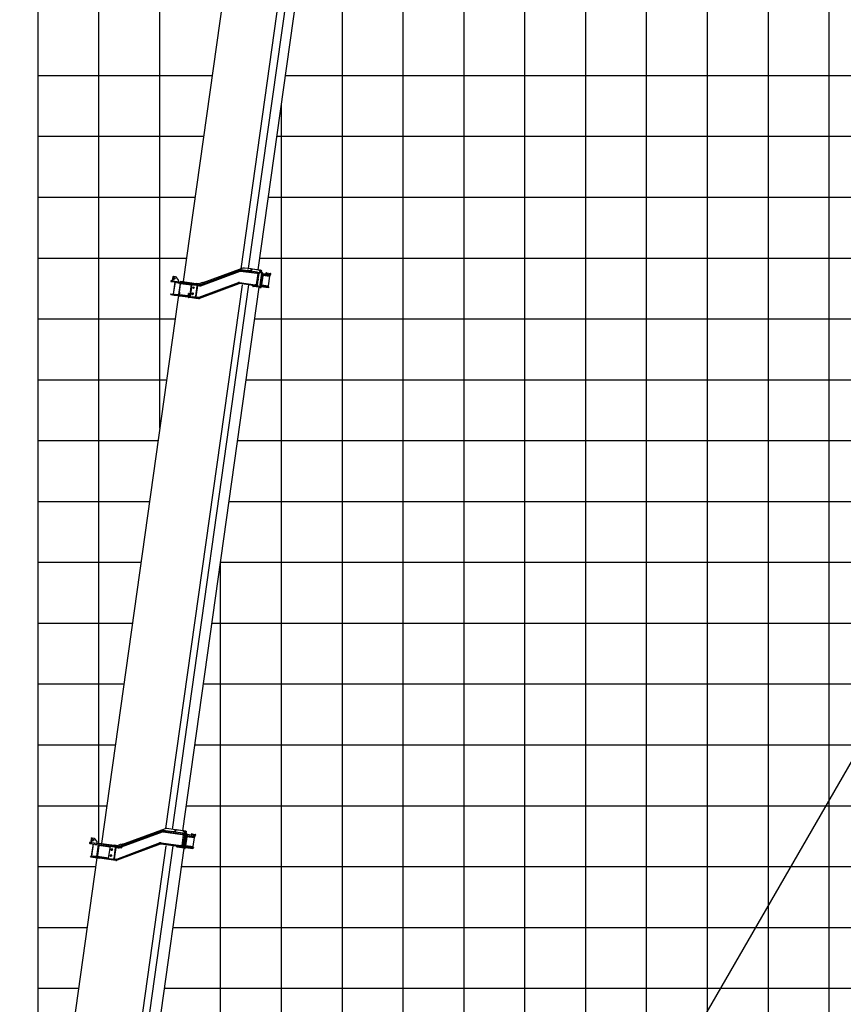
# Model space of a CAD drawing. Extents: x -390590 to 48051, y -92424 to 51651.
# Tile 17 of 37: x -213824 to -200291, y -54493 to -38312. Entities that reach past the tile are written whole.
import ezdxf

# ---------------------------------------------------------------- set-up
doc = ezdxf.new("R2010")
doc.units = 0
doc.layers.get('0').update_dxf_attribs({"linetype": 'CONTINUOUS'})

msp = doc.modelspace()

# ---------------------------------------------------------------- linework, layer by layer
at = {"color": 14, "linetype": 'Continuous'}
for p, q in [((-213522.596892, -58949.073282), (-213522.596892, 31771.197759)), ((-203522.596892, -78228.802241), (-203522.596892, 2056.737814)), ((-208522.596892, -76041.954127), (-208522.596892, -33495.440774)), ((-213522.596892, -43228.802241), (-211269.833808, -43228.802241)), ((-209960.087931, -43228.802241), (-123522.596892, -43228.802241)), ((-213522.596892, -48228.802241), (-211972.537981, -48228.802241)), ((-210662.792104, -48228.802241), (-123522.596892, -48228.802241)), ((-213522.596892, -53228.802241), (-212718.665225, -53228.802241)), ((-211305.916209, -53228.802241), (-123522.596892, -53228.802241))]:
    msp.add_line(p, q, dxfattribs=at)
at = {"color": 252, "linetype": 'Continuous'}
for p, q in [((-200522.596892, -78228.802241), (-200522.596892, 22771.197759)), ((-201522.596892, -78228.802241), (-201522.596892, 21386.567887)), ((-202522.596892, -78228.802241), (-202522.596892, 11109.166238)), ((-204522.596892, -78228.802241), (-204522.596892, -5803.217882)), ((-212522.596892, -51842.298692), (-212522.596892, -17228.802241)), ((-211522.596892, -45027.305037), (-211522.596892, -17228.802241)), ((-206522.596892, -78228.802241), (-206522.596892, -17612.951563)), ((-205522.596892, -78228.802241), (-205522.596892, -18729.375632)), ((-207522.596892, -78228.802241), (-207522.596892, -25058.84306)), ((-213522.596892, -39228.802241), (-210662.228228, -39228.802241)), ((-209457.50345, -39228.802241), (-170522.596892, -39228.802241)), ((-209522.596892, -76041.954127), (-209522.596892, -39691.96615)), ((-213522.596892, -40228.802241), (-210802.769063, -40228.802241)), ((-209598.044284, -40228.802241), (-123522.596892, -40228.802241)), ((-213522.596892, -41228.802241), (-210943.309898, -41228.802241)), ((-209738.585119, -41228.802241), (-123522.596892, -41228.802241)), ((-213522.596892, -42228.802241), (-211083.850732, -42228.802241)), ((-209879.125954, -42228.802241), (-123522.596892, -42228.802241)), ((-213522.596892, -44228.802241), (-211410.374643, -44228.802241)), ((-210100.628766, -44228.802241), (-123522.596892, -44228.802241)), ((-213522.596892, -45228.802241), (-211550.915477, -45228.802241)), ((-210241.1696, -45228.802241), (-123522.596892, -45228.802241)), ((-213522.596892, -46228.802241), (-211691.456312, -46228.802241)), ((-210381.710435, -46228.802241), (-123522.596892, -46228.802241)), ((-213522.596892, -47228.802241), (-211831.997147, -47228.802241)), ((-210522.596892, -74027.785414), (-210522.596892, -47216.885706)), ((-210522.25127, -47228.802241), (-123522.596892, -47228.802241)), ((-213522.596892, -49228.802241), (-212113.078816, -49228.802241)), ((-210803.332939, -49228.802241), (-123522.596892, -49228.802241)), ((-213522.596892, -50228.802241), (-212253.619651, -50228.802241)), ((-210943.873774, -50228.802241), (-123522.596892, -50228.802241)), ((-213522.596892, -51228.802241), (-212394.160485, -51228.802241)), ((-211084.414609, -51228.802241), (-123522.596892, -51228.802241)), ((-213522.596892, -52228.802241), (-212578.12439, -52228.802241)), ((-211165.375374, -52228.802241), (-123522.596892, -52228.802241)), ((-213522.596892, -54228.802241), (-212859.20606, -54228.802241)), ((-211446.457044, -54228.802241), (-123522.596892, -54228.802241))]:
    msp.add_line(p, q, dxfattribs=at)
at = {"color": 151, "linetype": 'Continuous'}
for p, q in [((-184116.859427, -22711.545991), (-211334.38329, -69853.680178)), ((-210186.372516, -42406.679577), (-208928.09904, -33453.598578)), ((-208810.149366, -33455.02791), (-210067.578503, -42402.101119)), ((-209906.659942, -42424.716748), (-208651.318402, -33492.49756)), ((-209872.373017, -33608.690383), (-211138.15254, -42615.179676)), ((-209885.53678, -42427.684182), (-209999.349913, -42411.68879)), ((-209885.53678, -42427.684182), (-209872.215555, -42429.556358)), ((-210101.536603, -42643.725557), (-210101.273073, -42643.762594))]:
    msp.add_line(p, q, dxfattribs=at)
at = {"color": 41, "linetype": 'Continuous'}
for p, q in [((-211309.875442, -42536.514665), (-211317.669272, -42591.970647)), ((-211296.32269, -42526.301934), (-211309.875442, -42536.514665)), ((-211296.32269, -42526.301934), (-211263.643368, -42530.894713)), ((-211263.643368, -42530.894713), (-211212.57767, -42598.661183)), ((-210855.123976, -42666.678502), (-210206.500614, -42426.594142)), ((-210851.652928, -42676.056545), (-210203.029585, -42435.972182)), ((-210851.180273, -42676.122972), (-210202.55693, -42436.03861)), ((-210848.403515, -42683.6259), (-210199.780172, -42443.541538)), ((-210156.06589, -42395.605419), (-210816.899249, -42637.076471)), ((-210193.943639, -42442.912161), (-209928.067774, -42480.278577)), ((-210193.304048, -42434.922924), (-209892.685399, -42477.17212)), ((-209918.432955, -42463.455261), (-210191.912317, -42425.020244)), ((-210021.036379, -42408.642188), (-210131.945928, -42393.054867)), ((-210089.485088, -42439.415452), (-210088.093357, -42429.512771)), ((-210031.152943, -42437.515224), (-210088.093357, -42429.512771)), ((-210032.544674, -42447.417905), (-210031.152943, -42437.515224)), ((-210026.603303, -42448.25291), (-210021.036379, -42408.642188)), ((-210026.158455, -42448.31543), (-210020.591531, -42408.704707)), ((-210023.374993, -42428.510068), (-210023.819841, -42428.447549)), ((-210018.698468, -42424.118173), (-210022.177795, -42448.874875)), ((-210015.070826, -42409.480591), (-210020.591531, -42408.704707)), ((-210018.698468, -42424.118173), (-210003.041842, -42411.171155)), ((-210016.921427, -42422.648305), (-210015.070826, -42409.480591)), ((-210015.070826, -42409.480591), (-210007.83361, -42410.497716)), ((-210008.57076, -42415.742809), (-210007.83361, -42410.497716)), ((-210003.041842, -42411.171155), (-210007.83361, -42410.497716)), ((-209896.097228, -42426.20124), (-210003.041842, -42411.171155)), ((-209912.000223, -42483.546289), (-209938.025526, -42668.725943)), ((-209926.843042, -42471.564159), (-209928.179051, -42481.070356)), ((-209928.067774, -42480.278577), (-209900.928487, -42484.092755)), ((-209919.963826, -42474.347972), (-209918.293646, -42462.464023)), ((-209918.432955, -42463.455261), (-209891.293668, -42467.269439)), ((-209904.224993, -42574.007292), (-209891.76924, -42485.380003)), ((-209900.928487, -42484.092755), (-209891.76924, -42485.380003)), ((-209896.097228, -42426.20124), (-209890.026528, -42427.054421)), ((-209891.76924, -42485.380003), (-209894.671481, -42476.892994)), ((-209893.605982, -42426.797901), (-209889.515324, -42427.372806)), ((-209852.439589, -42476.264178), (-209893.390849, -42427.723086)), ((-209878.904809, -42479.108856), (-209892.685399, -42477.17212)), ((-209880.734598, -42468.75342), (-209891.293668, -42467.269439)), ((-209884.446585, -42427.838631), (-209890.020487, -42427.05527)), ((-209846.368869, -42477.117362), (-209887.32013, -42428.57627)), ((-209884.446585, -42427.838631), (-209885.90089, -42430.257431)), ((-209884.446585, -42427.838631), (-209871.125361, -42429.710807)), ((-209881.738999, -42429.360647), (-209884.378315, -42432.062822)), ((-209851.319618, -42480.329249), (-209882.999674, -42705.744564)), ((-209881.954132, -42428.435462), (-209870.614156, -42430.029192)), ((-209881.738999, -42429.360647), (-209840.787738, -42477.901739)), ((-209880.734598, -42468.75342), (-209878.626533, -42477.128815)), ((-209878.904809, -42479.108856), (-209878.626533, -42477.128815)), ((-209845.248918, -42481.18243), (-209876.928975, -42706.597745)), ((-209871.347824, -42707.382124), (-209839.667767, -42481.96681)), ((-209856.368049, -42431.784812), (-209871.085473, -42429.716413)), ((-209827.467702, -42479.773748), (-209868.417774, -42431.232823)), ((-209826.347751, -42483.838816), (-209858.027807, -42709.254131)), ((-209856.368049, -42431.784812), (-209848.235076, -42432.927827)), ((-209852.667072, -42449.902973), (-209850.380876, -42433.63584)), ((-209850.913037, -42451.982506), (-209848.235076, -42432.927827)), ((-209850.422799, -42478.272163), (-209846.333348, -42478.846897)), ((-209839.667767, -42481.96681), (-209845.437665, -42482.525432)), ((-209840.787738, -42477.901739), (-209845.236599, -42479.761617)), ((-209838.770949, -42479.909723), (-209827.430973, -42481.503453)), ((-209830.193187, -42511.200517), (-209718.288796, -42526.927654)), ((-209828.24473, -42497.336526), (-209715.755269, -42513.145889)), ((-209826.557136, -42481.416704), (-209704.966437, -42498.505162)), ((-209769.756865, -42473.242462), (-209771.983601, -42489.086514)), ((-209769.756865, -42473.242462), (-209705.308436, -42482.300098)), ((-209737.233304, -42684.828003), (-209715.243887, -42528.365173)), ((-209736.360667, -42685.960229), (-209714.09297, -42527.517338)), ((-209714.09297, -42527.517338), (-209726.008504, -42511.704891)), ((-209718.288796, -42526.927654), (-209714.09297, -42527.517338)), ((-209715.755269, -42513.145889), (-209707.193173, -42514.349213)), ((-209709.169464, -42513.061878), (-209707.221007, -42499.197888)), ((-209707.193173, -42514.349213), (-209704.966437, -42498.505162)), ((-209705.308436, -42482.300098), (-209702.739701, -42482.66111)), ((-211187.168245, -42640.606197), (-212481.19946, -51848.116722)), ((-211420.551411, -51605.069365), (-210164.973025, -42671.164931)), ((-211182.85475, -42639.192017), (-211333.449945, -42618.027243)), ((-211331.223209, -42602.183191), (-211301.515167, -42606.358384)), ((-211317.669272, -42591.970647), (-211307.456538, -42605.523379)), ((-211315.346043, -51618.133981), (-210057.917251, -42671.063226)), ((-211277.003783, -42625.959002), (-211304.838572, -42824.013823)), ((-211301.515167, -42606.358384), (-211180.628014, -42623.347966)), ((-211272.398165, -42626.606279), (-211300.232955, -42824.661101)), ((-211245.769576, -42632.370317), (-211245.491127, -42630.389049)), ((-211245.769576, -42632.370317), (-211196.256173, -42639.328973)), ((-211215.361132, -42618.466544), (-211212.57767, -42598.661183)), ((-211188.158275, -42640.467058), (-211214.601164, -42828.617991)), ((-211197.86308, -42788.55687), (-211179.353161, -42656.851949)), ((-211196.284035, -42639.527224), (-211195.949691, -42637.148244)), ((-211196.256173, -42639.328973), (-211146.742769, -42646.287628)), ((-211187.86411, -42645.557538), (-211001.693238, -42671.722148)), ((-211187.28657, -42648.631693), (-211179.36395, -42649.745145)), ((-211184.663059, -42622.780877), (-211182.714603, -42608.916886)), ((-211182.85475, -42639.192017), (-211172.4504, -42640.654253)), ((-211182.714603, -42608.916886), (-210925.244905, -42645.101893)), ((-211180.628014, -42623.347966), (-211170.223664, -42624.810202)), ((-211177.96143, -42646.949269), (-211179.353161, -42656.851949)), ((-211172.4504, -42640.654253), (-210967.842539, -42669.410013)), ((-211170.223664, -42624.810202), (-210965.615802, -42653.565961)), ((-211146.742769, -42646.287628), (-211146.46432, -42644.306359)), ((-211142.54474, -51642.419621), (-209887.203545, -42710.202886)), ((-211112.348626, -42655.15973), (-211111.513621, -42649.218359)), ((-211109.286884, -42633.374308), (-211107.477567, -42620.500347)), ((-211028.553544, -42862.843152), (-211000.718923, -42664.789538)), ((-211019.642082, -42864.095576), (-210991.807461, -42666.041963)), ((-211019.52725, -42864.111715), (-210991.69263, -42666.058101)), ((-210992.781776, -42672.974572), (-210992.666945, -42672.99071)), ((-210967.842539, -42669.410013), (-210952.323671, -42671.591047)), ((-210965.615802, -42653.565961), (-210950.096935, -42655.746996)), ((-210952.323671, -42671.591047), (-210892.780655, -42679.959273)), ((-210950.096935, -42655.746996), (-210890.553918, -42664.115221)), ((-210929.599723, -42856.553653), (-210906.497021, -42692.169391)), ((-210875.235892, -42652.130201), (-210925.244905, -42645.101893)), ((-210922.579371, -42868.64816), (-210896.414931, -42682.478496)), ((-210918.412555, -42676.356944), (-210906.497021, -42692.169391)), ((-210906.595714, -42692.038421), (-210904.941845, -42680.270531)), ((-210904.941845, -42680.270531), (-210902.683335, -42678.567542)), ((-210904.941845, -42680.270531), (-210875.233803, -42684.445724)), ((-210890.550294, -42664.115731), (-210864.850718, -42667.72757)), ((-210885.252408, -42674.958576), (-210865.768586, -42677.696848)), ((-210878.059766, -42874.45874), (-210229.323107, -42633.410306)), ((-210874.009072, -42675.731306), (-210875.34508, -42685.237503)), ((-210226.535836, -42640.908551), (-210875.272644, -42881.958196)), ((-210866.882041, -42685.619488), (-210875.233803, -42684.445724)), ((-210223.053238, -42650.28331), (-210871.789874, -42891.331727)), ((-210819.52291, -42629.869954), (-210866.506793, -42646.970382)), ((-210866.506793, -42646.970382), (-210858.982394, -42667.643828)), ((-210866.242449, -42677.630251), (-210864.850718, -42667.72757)), ((-210811.99849, -42650.543404), (-210858.982394, -42667.643828)), ((-210819.52291, -42629.869954), (-210811.99849, -42650.543404)), ((-210803.584044, -42630.895799), (-210803.778908, -42632.282333)), ((-210800.983877, -42631.261229), (-210803.584044, -42630.895799)), ((-209949.746903, -42686.265577), (-210213.304234, -42649.225009)), ((-209948.355172, -42676.362896), (-210211.912503, -42639.322329)), ((-210210.799051, -42631.399709), (-209954.371353, -42667.438272)), ((-210003.924179, -42679.082916), (-210003.87219, -42679.090223)), ((-209993.374928, -42693.802235), (-210002.615582, -42680.314604)), ((-209888.218966, -42710.060178), (-209990.380248, -42695.702346)), ((-209955.596082, -42676.15267), (-209954.259906, -42666.645285)), ((-209927.232067, -42671.25245), (-209954.371353, -42667.438272)), ((-209948.216032, -42675.372866), (-209949.886043, -42687.255607)), ((-209922.607616, -42690.079755), (-209949.746903, -42686.265577)), ((-209921.215885, -42680.177074), (-209948.355172, -42676.362896)), ((-209927.232067, -42671.25245), (-209918.07282, -42672.539698)), ((-209918.07282, -42672.539698), (-209923.201967, -42679.897949)), ((-209912.048546, -42691.563735), (-209922.607616, -42690.079755)), ((-209907.435295, -42682.11381), (-209921.215885, -42680.177074)), ((-209918.07282, -42672.539698), (-209905.895343, -42585.89245)), ((-209912.048546, -42691.563735), (-209907.713574, -42684.093871)), ((-209907.713574, -42684.093871), (-209907.435295, -42682.11381)), ((-209883.79898, -42709.239111), (-209879.70953, -42709.813845)), ((-209876.567115, -42711.697739), (-209878.006785, -42709.153273)), ((-209871.347824, -42707.382124), (-209876.530416, -42703.761855)), ((-209872.14713, -42710.876671), (-209860.807154, -42712.470401)), ((-209859.817143, -42712.609538), (-209859.881214, -42712.600533)), ((-209856.636076, -42699.35145), (-209744.146615, -42715.160813)), ((-209854.40934, -42683.507399), (-209741.919878, -42699.316761)), ((-209852.460883, -42669.643408), (-209740.556492, -42685.370545)), ((-209736.360667, -42685.960229), (-209752.173114, -42697.875763)), ((-209735.584519, -42716.364137), (-209744.146615, -42715.160813)), ((-209733.357783, -42700.520085), (-209741.919878, -42699.316761)), ((-209740.556492, -42685.370545), (-209736.360667, -42685.960229)), ((-209735.612353, -42701.212812), (-209737.56081, -42715.076802)), ((-209733.357783, -42700.520085), (-209735.584519, -42716.364137)), ((-211340.889686, -42829.045446), (-211339.497955, -42819.142765)), ((-211340.889686, -42829.045446), (-211286.424942, -42836.699966)), ((-211339.497955, -42819.142765), (-211285.033211, -42826.797285)), ((-211286.564082, -42837.689997), (-211284.893902, -42825.806047)), ((-211286.424942, -42836.699966), (-211216.611756, -42846.51157)), ((-211215.220025, -42836.608889), (-211285.033211, -42826.797285)), ((-211273.325747, -42828.442662), (-211272.212465, -42820.521251)), ((-211272.212465, -42820.521251), (-211222.699062, -42827.479906)), ((-211223.923621, -42836.193096), (-211222.587615, -42826.686919)), ((-211222.699062, -42827.479906), (-211213.611134, -42828.757131)), ((-211216.812012, -42851.532563), (-211208.889393, -42852.646015)), ((-211216.611756, -42846.51157), (-211215.220025, -42836.608889)), ((-211216.116147, -42846.581223), (-211216.611756, -42846.51157)), ((-211215.220025, -42836.608889), (-211214.724416, -42836.678542)), ((-211208.889393, -42852.646015), (-211200.967961, -42853.7593)), ((-211204.794481, -42787.582725), (-211208.18335, -42790.136438)), ((-211208.18335, -42790.136438), (-211200.26073, -42791.24989)), ((-211204.794481, -42787.582725), (-211199.843141, -42788.27859)), ((-211200.967961, -42853.7593), (-211192.339298, -42792.363174)), ((-211200.272095, -42848.807959), (-211057.601937, -42868.858942)), ((-211200.26073, -42791.24989), (-211192.339298, -42792.363174)), ((-211199.843141, -42788.27859), (-211194.891801, -42788.974456)), ((-211198.880364, -42838.905278), (-211056.210206, -42858.956262)), ((-211197.767083, -42830.983867), (-211173.185658, -42834.438561)), ((-211197.071217, -42826.032526), (-211054.472378, -42846.073486)), ((-211194.891801, -42788.974456), (-211192.339298, -42792.363174)), ((-211174.29894, -42842.359972), (-211173.185658, -42834.438561)), ((-211139.348241, -42847.271973), (-211137.678233, -42835.389251)), ((-211058.369121, -42873.800259), (-211057.673256, -42868.848919)), ((-211058.369121, -42873.800259), (-211050.446502, -42874.913711)), ((-211057.601937, -42868.858942), (-211056.210206, -42858.956262)), ((-211056.281525, -42858.946238), (-211049.740459, -42812.404134)), ((-211050.446502, -42874.913711), (-211042.52507, -42876.026996)), ((-211046.35159, -42809.850421), (-211049.740459, -42812.404134)), ((-211049.740459, -42812.404134), (-211041.817839, -42813.517586)), ((-211046.35159, -42809.850421), (-211041.40025, -42810.546287)), ((-211042.52507, -42876.026996), (-211033.896407, -42814.630871)), ((-211041.837661, -42871.074467), (-211020.240826, -42874.109704)), ((-211041.817839, -42813.517586), (-211033.896407, -42814.630871)), ((-211041.40025, -42810.546287), (-211036.44891, -42811.242152)), ((-211018.849095, -42864.207023), (-211040.44593, -42861.171786)), ((-211038.628326, -42848.300223), (-211026.744396, -42849.9704)), ((-211036.44891, -42811.242152), (-211033.896407, -42814.630871)), ((-211020.240826, -42874.109704), (-210993.425495, -42877.878353)), ((-211018.849095, -42864.207023), (-210992.033764, -42867.975672)), ((-211017.832934, -42851.222824), (-211017.718103, -42851.238963)), ((-211007.951508, -42780.912821), (-211007.836676, -42780.928959)), ((-211002.548201, -42743.299506), (-211002.663033, -42743.283367)), ((-210926.557854, -42877.177711), (-210992.033764, -42867.975672)), ((-210952.188546, -42873.575553), (-210929.599723, -42856.553653)), ((-210931.384734, -42868.421464), (-210929.730696, -42856.652366)), ((-210931.384734, -42868.421464), (-210924.575396, -42877.456328)), ((-210931.384734, -42868.421464), (-210901.676692, -42872.596657)), ((-210926.557854, -42877.177711), (-210885.022684, -42883.015099)), ((-210902.901251, -42881.309848), (-210901.565245, -42871.80367)), ((-210883.909402, -42875.093687), (-210901.676692, -42872.596657)), ((-210993.425495, -42877.878353), (-210927.949585, -42887.080392)), ((-210927.949585, -42887.080392), (-210886.414415, -42892.91778)), ((-210886.414415, -42892.91778), (-210885.022684, -42883.015099)), ((-211247.39281, -51627.347709), (-211247.332364, -51627.356204)), ((-211131.908486, -51643.915719), (-211234.069768, -51629.557887)), ((-211131.908486, -51643.915719), (-211118.588469, -51645.787725))]:
    msp.add_line(p, q, dxfattribs=at)
at = {"color": 130, "linetype": 'Continuous'}
for p, q in [((-211431.515784, -51607.697229), (-212151.721127, -51869.133053)), ((-211268.803919, -51624.67505), (-211407.497062, -51605.183)), ((-212648.404326, -51766.047127), (-212656.198156, -51821.503109)), ((-212634.851574, -51755.834396), (-212648.404326, -51766.047127)), ((-212634.851574, -51755.834396), (-212602.172252, -51760.427175)), ((-212602.172252, -51760.427175), (-212551.106554, -51828.193645)), ((-212186.388015, -51896.084323), (-211484.761604, -51639.707262)), ((-212168.181079, -51902.206863), (-211480.643218, -51650.978502)), ((-212149.220874, -51905.925503), (-211477.211152, -51660.370798)), ((-211467.563578, -51659.350027), (-211153.36984, -51703.507077)), ((-211466.171847, -51649.447346), (-211106.540867, -51699.990184)), ((-211145.403915, -51682.410893), (-211464.501837, -51637.564604)), ((-211333.879648, -51645.82408), (-211335.271379, -51655.726761)), ((-211333.879648, -51645.82408), (-211280.900544, -51653.269808)), ((-211282.292275, -51663.172488), (-211280.900544, -51653.269808)), ((-211268.803919, -51624.67505), (-211274.370843, -51664.285773)), ((-211274.01908, -51664.33521), (-211268.452156, -51624.724487)), ((-211271.235618, -51644.529849), (-211271.587381, -51644.480412)), ((-211268.452156, -51624.724487), (-211260.924812, -51625.782387)), ((-211263.846491, -51640.519185), (-211267.325819, -51665.275887)), ((-211263.846491, -51640.519185), (-211248.189865, -51627.572167)), ((-211262.883974, -51639.722549), (-211260.924812, -51625.782387)), ((-211257.3056, -51626.291034), (-211260.924812, -51625.782387)), ((-211258.708033, -51636.269866), (-211257.3056, -51626.291034)), ((-211248.189865, -51627.572167), (-211257.3056, -51626.291034)), ((-211141.245271, -51642.602249), (-211248.189865, -51627.572167)), ((-211136.222971, -51706.927729), (-211161.13482, -51884.184743)), ((-211151.83897, -51692.614366), (-211153.50915, -51704.498315)), ((-211153.36984, -51703.507077), (-211124.420938, -51707.57558)), ((-211147.241095, -51695.483105), (-211145.236916, -51681.222631)), ((-211145.403915, -51682.410893), (-211118.264609, -51686.225074)), ((-211141.245271, -51642.602249), (-211135.174551, -51643.455433)), ((-211138.752798, -51643.199083), (-211134.663347, -51643.773818)), ((-211097.587612, -51692.66519), (-211138.538873, -51644.124098)), ((-211129.59342, -51644.23981), (-211135.168511, -51643.456282)), ((-211091.516893, -51693.518374), (-211132.468173, -51644.977279)), ((-211129.59342, -51644.23981), (-211131.048934, -51646.65844)), ((-211129.59342, -51644.23981), (-211116.273384, -51646.111819)), ((-211126.887022, -51645.761658), (-211129.526338, -51648.463834)), ((-211115.985775, -51708.761065), (-211128.581007, -51798.3808)), ((-211096.467661, -51696.730258), (-211128.147718, -51922.145573)), ((-211127.100947, -51644.836644), (-211115.760971, -51646.430373)), ((-211126.887022, -51645.761658), (-211085.935762, -51694.302751)), ((-211124.420938, -51707.57558), (-211115.985775, -51708.761065)), ((-211090.396942, -51697.583442), (-211122.076998, -51922.998757)), ((-211119.613079, -51698.153005), (-211115.985775, -51708.761065)), ((-211108.898653, -51687.541373), (-211118.264609, -51686.225074)), ((-211116.495867, -51923.783134), (-211084.815811, -51698.367819)), ((-211092.251659, -51649.487852), (-211116.233496, -51646.117425)), ((-211072.615745, -51696.174757), (-211113.565798, -51647.633834)), ((-211108.898653, -51687.541373), (-211106.262588, -51698.010123)), ((-211106.540867, -51699.990184), (-211106.262588, -51698.010123)), ((-211071.494566, -51700.239998), (-211103.174623, -51925.655312)), ((-211095.570823, -51694.673174), (-211091.481372, -51695.247909)), ((-211092.251659, -51649.487852), (-211084.118687, -51650.630867)), ((-211084.815811, -51698.367819), (-211090.585688, -51698.926444)), ((-211085.935762, -51694.302751), (-211090.383415, -51696.162799)), ((-211089.71663, -51675.902162), (-211086.264486, -51651.33888)), ((-211087.962598, -51677.981715), (-211084.118687, -51650.630867)), ((-211083.918972, -51696.310735), (-211072.579016, -51697.904462)), ((-211076.175008, -51733.543069), (-210955.007391, -51750.572067)), ((-211073.809132, -51716.708988), (-210952.056445, -51733.820212)), ((-211071.705159, -51697.817715), (-211071.552856, -51697.83912)), ((-211071.648639, -51698.003166), (-211071.552856, -51697.83912)), ((-211071.552856, -51697.83912), (-210940.851235, -51716.208035)), ((-210995.499635, -51692.370705), (-210997.726371, -51708.214756)), ((-210995.499635, -51692.370705), (-210941.192047, -51700.003138)), ((-210972.283119, -51896.589522), (-210951.96371, -51752.009414)), ((-210971.41046, -51897.721732), (-210950.812774, -51751.161582)), ((-210950.812774, -51751.161582), (-210965.28098, -51731.961625)), ((-210955.007391, -51750.572067), (-210950.812774, -51751.161582)), ((-210952.056445, -51733.820212), (-210943.495558, -51735.023366)), ((-210945.471871, -51733.736048), (-210943.105825, -51716.900758)), ((-210943.495558, -51735.023366), (-210940.851235, -51716.208035)), ((-210941.192047, -51700.003138), (-210938.624499, -51700.363984)), ((-212672.96886, -51847.420565), (-212228.761341, -51909.849861)), ((-212670.742124, -51831.576514), (-212641.034082, -51835.751707)), ((-212670.062172, -60819.13874), (-211415.277352, -51890.880825)), ((-212656.198156, -51821.503109), (-212645.985422, -51835.055841)), ((-212619.494147, -51854.935946), (-212648.163942, -52058.932139)), ((-212614.888529, -51855.583224), (-212643.558324, -52059.579416)), ((-212641.034082, -51835.751707), (-212226.534605, -51894.005809)), ((-212588.527425, -51865.346758), (-212587.69242, -51859.405387)), ((-212588.527425, -51865.346758), (-212539.014022, -51872.305413)), ((-211305.684791, -51887.096089), (-212563.113933, -60834.169335)), ((-212531.205026, -51873.402896), (-212557.648085, -52061.555037)), ((-212554.677993, -52061.972456), (-212528.234934, -51873.820315)), ((-212553.890016, -51847.999007), (-212551.106554, -51828.193645)), ((-212540.706467, -52048.788613), (-212518.438601, -51890.344514)), ((-212539.097607, -51872.900148), (-212538.095432, -51865.769307)), ((-212539.014022, -51872.305413), (-212489.500619, -51879.264068)), ((-212528.9308, -51878.771655), (-212336.123488, -51905.868956)), ((-212528.352071, -51881.845978), (-212518.44939, -51883.237709)), ((-212523.781462, -51842.132212), (-212525.173193, -51852.034893)), ((-212523.781462, -51842.132212), (-212264.330515, -51878.595665)), ((-212518.438601, -51890.344514), (-212517.04687, -51880.441833)), ((-212489.500619, -51879.264068), (-212488.665613, -51873.322697)), ((-212451.443516, -51878.553922), (-212452.835247, -51888.456603)), ((-212447.964189, -51853.79722), (-212449.21678, -51862.709871)), ((-212378.428701, -60860.125152), (-211123.087155, -51927.905926)), ((-212363.262412, -52098.972438), (-212334.592617, -51894.976245)), ((-212274.726616, -52101.317057), (-212248.283557, -51913.164915)), ((-212265.341015, -52101.6253), (-212239.176575, -51915.455635)), ((-212214.265889, -51885.631789), (-212264.330515, -51878.595665)), ((-212263.292583, -51904.996811), (-212249.675288, -51923.067596)), ((-212248.283557, -51913.164915), (-212241.507181, -51908.05855)), ((-212248.283557, -51913.164915), (-212216.595454, -51917.618388)), ((-212229.011078, -52105.266687), (-211526.436247, -51840.290475)), ((-212226.312051, -51892.422252), (-212228.984066, -51911.434626)), ((-212228.761341, -51909.849861), (-212207.754409, -51912.802193)), ((-212226.534605, -51894.005809), (-212205.527672, -51896.958141)), ((-211522.907945, -51849.646997), (-212225.481568, -52114.623379)), ((-211518.673801, -51860.875329), (-212221.247254, -52125.850503)), ((-212215.677034, -51911.08349), (-212216.679038, -51918.213123)), ((-212203.922142, -51919.399506), (-212216.595454, -51917.618388)), ((-212207.754409, -51912.802193), (-212154.068154, -51920.347304)), ((-212205.527672, -51896.958141), (-212151.841418, -51904.503252)), ((-212154.725233, -51860.87952), (-212201.709286, -51877.981155)), ((-212201.709286, -51877.981155), (-212196.237359, -51893.014988)), ((-212196.237359, -51893.014988), (-212180.090258, -51893.524004)), ((-212147.200811, -51881.552949), (-212180.090258, -51893.524004)), ((-212154.725233, -51860.87952), (-212147.200811, -51881.552949)), ((-212138.786367, -51861.905364), (-212139.161313, -51864.573246)), ((-212133.758875, -51862.611932), (-212138.786367, -51861.905364)), ((-212138.786197, -51861.904156), (-212138.647227, -51860.915334)), ((-212138.647227, -51860.915334), (-212131.753318, -51861.88421)), ((-211177.120387, -51905.164637), (-211503.911266, -51859.237174)), ((-211175.450379, -51893.281915), (-211502.241258, -51847.354453)), ((-211500.849527, -51837.451772), (-211178.560308, -51882.746568)), ((-211249.072203, -51895.483928), (-211249.019025, -51895.491401)), ((-211238.522951, -51910.203247), (-211247.763605, -51896.715616)), ((-211121.715139, -51928.098751), (-211235.528272, -51912.103358)), ((-211180.091176, -51893.639259), (-211178.420998, -51881.755329)), ((-211149.611405, -51886.815071), (-211178.560308, -51882.746568)), ((-211175.283207, -51892.092425), (-211177.287389, -51906.352919)), ((-211149.9811, -51908.978815), (-211177.120387, -51905.164637)), ((-211148.311093, -51897.096093), (-211175.450379, -51893.281915)), ((-211149.9811, -51908.978815), (-211140.548658, -51910.304458)), ((-211149.611405, -51886.815071), (-211141.176243, -51888.000556)), ((-211134.850854, -51898.987807), (-211148.311093, -51897.096093)), ((-211147.587009, -51897.197857), (-211141.176243, -51888.000556)), ((-211128.581007, -51798.3808), (-211141.176243, -51888.000556)), ((-211140.548658, -51910.304458), (-211135.129131, -51900.967848)), ((-211135.129131, -51900.967848), (-211134.850854, -51898.987807)), ((-211128.947004, -51925.640122), (-211124.857553, -51926.214857)), ((-211121.715139, -51928.098751), (-211123.154808, -51925.554285)), ((-211121.715139, -51928.098751), (-211108.393914, -51929.970927)), ((-211116.495867, -51923.783134), (-211121.67844, -51920.162867)), ((-211117.295153, -51927.277683), (-211105.955197, -51928.87141)), ((-211104.965167, -51929.01055), (-211105.029237, -51929.001545)), ((-211101.782892, -51915.752632), (-210980.030205, -51932.863856)), ((-211099.138569, -51896.937301), (-210977.385883, -51914.048525)), ((-211096.772693, -51880.103219), (-210975.605077, -51897.132217)), ((-210971.41046, -51897.721732), (-210990.610418, -51912.189938)), ((-210971.469318, -51934.06701), (-210980.030205, -51932.863856)), ((-210968.824995, -51915.251679), (-210977.385883, -51914.048525)), ((-210975.605077, -51897.132217), (-210971.41046, -51897.721732)), ((-210971.079585, -51915.944402), (-210973.445628, -51932.779673)), ((-210968.824995, -51915.251679), (-210971.469318, -51934.06701)), ((-212557.739732, -52083.757859), (-213824.354265, -61096.18856)), ((-212659.73663, -52069.423129), (-212658.066622, -52057.540408)), ((-212659.73663, -52069.423129), (-212511.19642, -52090.299095)), ((-212658.066622, -52057.540408), (-212509.526412, -52078.416373)), ((-212616.362215, -52063.40158), (-212614.970484, -52053.498899)), ((-212614.970484, -52053.498899), (-212565.457081, -52060.457554)), ((-212566.987952, -52071.350265), (-212565.317772, -52059.466316)), ((-212565.457081, -52060.457554), (-212515.943678, -52067.416209)), ((-212553.982128, -52057.021116), (-212361.174816, -52084.118417)), ((-212552.578419, -52054.225407), (-212542.675739, -52055.617138)), ((-212542.098198, -52058.691293), (-212540.706467, -52048.788613)), ((-212517.335409, -52077.31889), (-212515.943678, -52067.416209)), ((-212511.363422, -52091.487377), (-212509.35924, -52077.226883)), ((-212241.914091, -52128.144258), (-212511.19642, -52090.299095)), ((-212240.244084, -52116.261536), (-212509.526412, -52078.416373)), ((-212478.164855, -52068.686124), (-212480.113311, -52082.550115)), ((-212295.923708, -52108.436275), (-212273.334885, -52091.414376)), ((-212274.726616, -52101.317057), (-212266.215666, -52112.611468)), ((-212274.726616, -52101.317057), (-212243.038513, -52105.770529)), ((-212244.569384, -52116.66324), (-212242.899203, -52104.77929)), ((-212238.852353, -52106.358855), (-212243.038513, -52105.770529))]:
    msp.add_line(p, q, dxfattribs=at)
at = {"color": 41, "linetype": 'Continuous'}
for centre, radius in [((-211298.271149, -42540.165944), 4.188), ((-211283.368448, -42563.466499), 15.000001), ((-211304.186006, -42582.252337), 4.188), ((-210968.525827, -42716.776626), 10.376001), ((-210982.443137, -42815.803433), 10.376001)]:
    msp.add_circle(centre, radius, dxfattribs=at)
at = {"color": 130, "linetype": 'Continuous'}
for centre, radius in [((-212636.800031, -51769.698387), 4.188), ((-212642.714887, -51811.784779), 4.188), ((-212621.897332, -51792.998961), 15.000001), ((-212325.89985, -52048.682887), 10.376001), ((-212311.982539, -51949.65608), 10.376001)]:
    msp.add_circle(centre, radius, dxfattribs=at)
at = {"color": 151, "linetype": 'Continuous'}
for centre in [(-215422.596892, -74034.67385), (-215422.596892, -77727.30964)]:
    msp.add_arc(centre, 72925.308914, 9.619135, 81.340973, dxfattribs=at)
at = {"color": 41, "linetype": 'Continuous'}
for centre, radius, start, end in [((-211298.271149, -42540.165944), 5, 161.999986, 92.000007), ((-210196.08751, -42454.728286), 30.000003, 81.999995, 110.311771), ((-210196.08751, -42454.728286), 20.000002, 81.999995, 110.311771), ((-210195.613647, -42454.794883), 20.000002, 81.999995, 110.311771), ((-210195.613647, -42454.794883), 12.000001, 82.000005, 110.311771), ((-210138.904583, -42442.56827), 50.000004, 81.999995, 110.072482), ((-209703.852985, -42490.582542), 8.000001, 262, 82.000005), ((-211332.336663, -42610.105831), 8.000001, 81.999995, 262), ((-211331.345445, -42610.245138), 8.000001, 261.800807, 262), ((-211304.186006, -42582.252337), 5, 161.999986, 92.000007), ((-210968.525827, -42716.776626), 12.000001, 161.999986, 92.000007), ((-210868.277237, -42602.616798), 50.000004, 262, 274.328675), ((-210861.593393, -42647.988806), 38.000003, 262, 290.311778), ((-210862.067256, -42647.922209), 30.000003, 262, 290.311778), ((-210861.593393, -42647.988806), 30.000003, 262, 290.311778), ((-210862.067256, -42647.922209), 20.000002, 262, 290.311778), ((-210216.087696, -42669.030371), 38.000003, 82.000005, 110.383352), ((-210216.087696, -42669.030371), 30.000003, 81.999995, 110.383352), ((-210216.087696, -42669.030371), 20.000002, 82.000005, 110.383352), ((-210982.443137, -42815.803433), 12.000001, 161.999986, 92.000007), ((-210882.239222, -42863.209738), 12.000001, 262, 290.383351), ((-210882.239222, -42863.209738), 30.000003, 262, 290.383351), ((-210882.239222, -42863.209738), 20.000002, 262, 290.383351)]:
    msp.add_arc(centre, radius, start, end, dxfattribs=at)
at = {"color": 130, "linetype": 'Continuous'}
for centre, radius, start, end in [((-211414.455717, -51654.696404), 50.000004, 81.999995, 109.950973), ((-212636.800031, -51769.698387), 5, 161.999986, 92.000007), ((-211470.347041, -51679.155388), 42.000004, 81.999995, 110.072482), ((-211470.347041, -51679.155388), 30.000003, 81.999995, 110.072482), ((-211470.347041, -51679.155388), 20.000002, 81.999995, 110.072482), ((-210939.737784, -51708.285415), 8.000001, 262, 81.999995), ((-212671.855578, -51839.499154), 8.000001, 81.999995, 262), ((-212642.714887, -51811.784779), 5, 161.999986, 92.000007), ((-212311.982539, -51949.65608), 12.000001, 161.999986, 92.000007), ((-212207.307234, -51836.118386), 50.000004, 262, 279.563857), ((-212196.685207, -51867.906041), 52.000005, 262, 289.795824), ((-212196.685207, -51867.906041), 30.000003, 262.087078, 290.072487), ((-211508.086459, -51888.945216), 52.000005, 81.999995, 110.663963), ((-211508.086459, -51888.945216), 42.000004, 81.999995, 110.663963), ((-211508.086459, -51888.945216), 30.000003, 81.999995, 110.663963), ((-212325.89985, -52048.682887), 12.000001, 161.999986, 92.000007), ((-212236.068891, -52086.553494), 42.000004, 262, 290.663958), ((-212236.068891, -52086.553494), 30.000003, 262, 290.663958), ((-212236.068891, -52086.553494), 20.000002, 262, 290.663958)]:
    msp.add_arc(centre, radius, start, end, dxfattribs=at)
at = {"color": 151, "linetype": 'Continuous'}
for centre, major_axis, start_param, end_param in [((-209987.002197, -42408.37501), (0.695866, 4.95134), 3.1387787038, 3.1415926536), ((-209890.422065, -42421.948462), (-0.695866, -4.95134), 0, 0.003620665)]:
    msp.add_ellipse(centre, major_axis=major_axis, ratio=0.913545, start_param=start_param, end_param=end_param, dxfattribs=at)
at = {"color": 41, "linetype": 'Continuous'}
for centre, major_axis, ratio, start_param, end_param in [((-209896.793093, -42431.152581), (0.695866, 4.95134), 0.913545, 5.5974557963, 6.2831853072), ((-209890.722393, -42432.005762), (-0.695866, -4.95134), 0.913545, 2.4558631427, 3.1415926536), ((-209885.142451, -42432.789972), (0.695866, 4.95134), 0.913545, 5.5974557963, 6.2831853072), ((-209871.821226, -42434.662148), (-0.695866, -4.95134), 0.913545, 2.4558631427, 3.1415926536), ((-209855.843044, -42479.693523), (0.695866, 4.95134), 0.913545, 4.7123889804, 5.5974557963), ((-209849.772324, -42480.546707), (-0.695866, -4.95134), 0.913545, 1.5707963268, 2.4558631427), ((-209844.191193, -42481.331084), (0.695866, 4.95134), 0.913545, 4.7123889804, 5.5974557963), ((-209830.871177, -42483.20309), (-0.695866, -4.95134), 0.913545, 2.0644870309, 2.4558631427), ((-209830.871177, -42483.20309), (-0.695866, -4.95134), 0.913545, 1.5707963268, 2.4558631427), ((-209770.870149, -42481.163894), (1.113453, 7.922628), 0.913545, 0, 3.1292956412), ((-209770.870149, -42481.163894), (-1.113453, -7.922628), 0.913545, 3.1415926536, 6.2831853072), ((-209770.870149, -42481.163894), (-10.459948, 1.47005), 0.757414, 1.5707963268, 4.7123889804), ((-211294.706001, -42615.394476), (-1.113453, -7.922628), 0.892036, 0, 0.0083467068), ((-211293.715971, -42615.533615), (-1.113453, -7.922628), 0.892036, 6.2755201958, 6.2831853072), ((-211293.715971, -42615.533615), (-1.113453, -7.922628), 0.892036, 0, 0.0076655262), ((-210891.667373, -42672.037861), (1.113453, 7.922628), 0.87257, 3.1415926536, 6.2831853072), ((-210006.306127, -42683.365834), (0.695866, 4.95134), 0.913545, 5.4977871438, 6.2831853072), ((-209989.684383, -42690.751006), (0.695866, 4.95134), 0.913545, 2.3561944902, 3.1415926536), ((-209901.838648, -42580.402626), (1.391731, 9.902681), 0.406737, 0.9272304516, 2.214362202), ((-209887.5231, -42705.108838), (0.695866, 4.95134), 0.913545, 3.1415926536, 4.7123889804), ((-209881.452381, -42705.962022), (-0.695866, -4.95134), 0.913545, 0, 1.5707963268), ((-209875.87125, -42706.746398), (0.695866, 4.95134), 0.913545, 3.1415926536, 4.7123889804), ((-209862.551233, -42708.618405), (-0.695866, -4.95134), 0.913545, 0, 1.5707963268), ((-209862.551233, -42708.618405), (-0.695866, -4.95134), 0.913545, 0, 0.7119054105), ((-211233.373903, -51624.606547), (0.695866, 4.95134), 0.913545, 3.1387788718, 3.1415926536), ((-211136.793751, -51638.180002), (-0.695866, -4.95134), 0.913545, 0, 0.0036207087)]:
    msp.add_ellipse(centre, major_axis=major_axis, ratio=ratio, start_param=start_param, end_param=end_param, dxfattribs=at)
at = {"color": 130, "linetype": 'Continuous'}
for centre, major_axis, ratio, start_param, end_param in [((-211141.941137, -51647.55359), (0.695866, 4.95134), 0.913545, 5.5974557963, 6.2831853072), ((-211135.870417, -51648.406774), (-0.695866, -4.95134), 0.913545, 2.4558631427, 3.1415926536), ((-211130.289286, -51649.19115), (0.695866, 4.95134), 0.913545, 5.5974557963, 6.2831853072), ((-211116.96925, -51651.063159), (-0.695866, -4.95134), 0.913545, 2.4558631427, 3.1415926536), ((-211100.991067, -51696.094535), (0.695866, 4.95134), 0.913545, 4.7123889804, 5.5974557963), ((-211094.920367, -51696.947716), (-0.695866, -4.95134), 0.913545, 1.5707963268, 2.4558631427), ((-211089.339217, -51697.732096), (0.695866, 4.95134), 0.913545, 4.7123889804, 5.5974557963), ((-211076.017992, -51699.604272), (-0.695866, -4.95134), 0.913545, 1.5707963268, 2.4558631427), ((-211076.017992, -51699.604272), (-0.695866, -4.95134), 0.913545, 2.0644870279, 2.4558631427), ((-210996.612919, -51700.292136), (1.113453, 7.922628), 0.913545, 0, 3.1351091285), ((-210996.612919, -51700.292136), (-1.113453, -7.922628), 0.913545, 3.1415926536, 6.2831853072), ((-210996.612919, -51700.292136), (-10.459948, 1.47005), 0.757414, 1.5707963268, 4.7123889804), ((-212636.206165, -51844.509352), (1.113453, 7.922628), 0.901523, 3.1346689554, 3.1415926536), ((-212636.206165, -51844.509352), (-1.113453, -7.922628), 0.901523, 0, 0.006824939), ((-212636.206165, -51844.509352), (1.113453, 7.922628), 0.901523, 3.1415926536, 3.1493385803), ((-212152.954872, -51912.425892), (1.113453, 7.922628), 0.707107, 3.1415926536, 6.2831853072), ((-211251.452943, -51899.767016), (0.695866, 4.95134), 0.913545, 5.4977871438, 6.2831853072), ((-211234.832406, -51907.152018), (0.695866, 4.95134), 0.913545, 2.3561944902, 3.1415926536), ((-211132.671124, -51921.509849), (0.695866, 4.95134), 0.913545, 3.1415926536, 4.7123889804), ((-211126.600424, -51922.363031), (-0.695866, -4.95134), 0.913545, 0, 1.5707963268), ((-211121.019273, -51923.14741), (0.695866, 4.95134), 0.913545, 3.1415926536, 4.7123889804), ((-211107.698048, -51925.019586), (-0.695866, -4.95134), 0.913545, 0, 1.5707963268), ((-211107.698048, -51925.019586), (-0.695866, -4.95134), 0.913545, 0, 0.7148165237)]:
    msp.add_ellipse(centre, major_axis=major_axis, ratio=ratio, start_param=start_param, end_param=end_param, dxfattribs=at)

doc.saveas('drawing.dxf')
